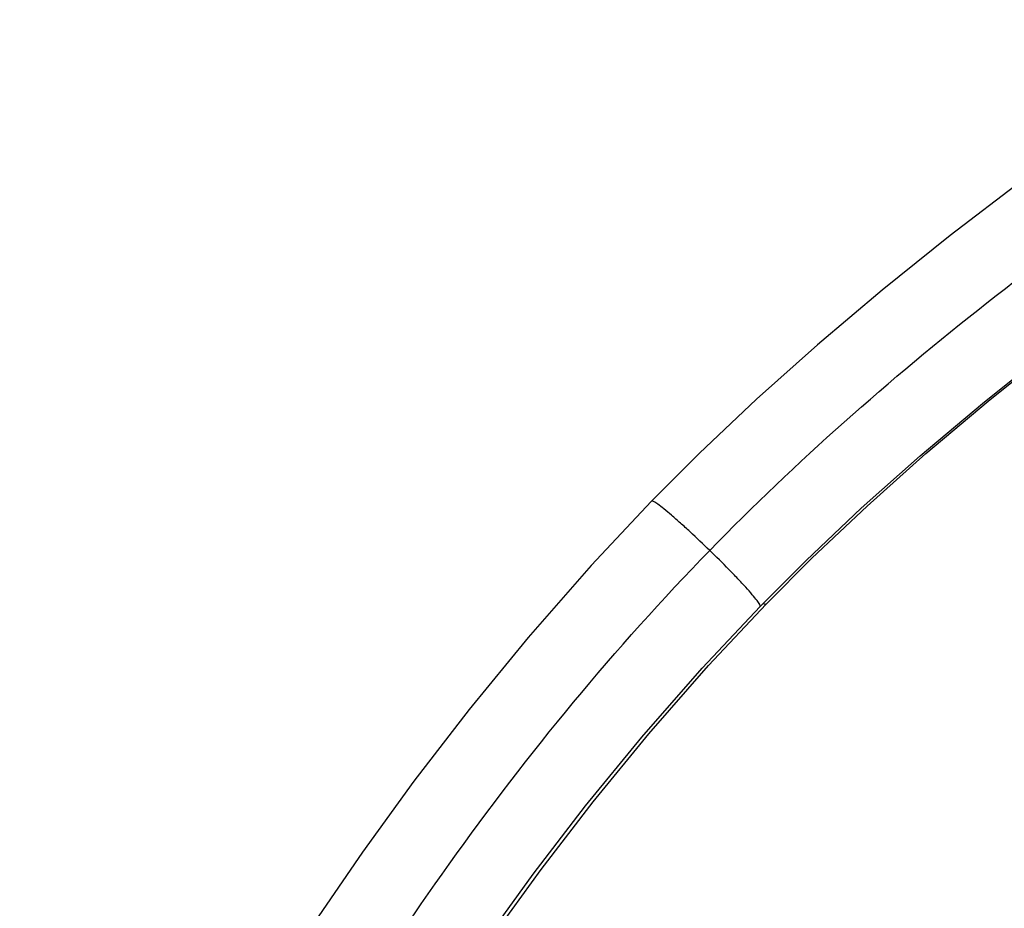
# Model space of a CAD drawing. Header units: millimetres. Extents: x 227 to 1212, y 165 to 1835.
# Tile 3 of 13: x 252 to 480, y 665 to 870. Entities that reach past the tile are written whole.
import ezdxf

# ---------------------------------------------------------------- set-up
doc = ezdxf.new("R2010")
doc.units = ezdxf.units.MM
doc.header["$LTSCALE"] = 130.397512
doc.layers.add('00_COMPONENTS_11', color=7, linetype='CONTINUOUS')
doc.layers.add('00_COMPONENTS_13', color=7, linetype='CONTINUOUS')

msp = doc.modelspace()

# ---------------------------------------------------------------- linework, layer by layer
at = {"layer": '00_COMPONENTS_11', "color": 7, "linetype": 'Continuous'}
for points in [[(535.82, 870.21), (519.05, 858.44), (501.06, 845.62), (483.74, 832.9), (467.18, 820.24), (451.43, 807.62), (436.49, 794.99), (422.37, 782.37), (409.1, 769.78), (398.11, 758.76)], [(423.22, 734.38), (433.82, 745), (446.62, 757.12), (460.22, 769.24), (474.64, 781.39), (489.86, 793.54), (505.82, 805.7), (522.48, 817.91), (539.82, 830.26), (555.9, 841.54)], [(398.11, 758.76), (384.11, 743.86), (369.52, 727.22), (355.88, 710.57), (343.1, 693.97), (331.19, 677.5), (320.14, 661.34)], [(359.48, 656.9), (370.73, 672.45), (382.83, 688.23), (395.85, 704.14), (409.8, 720.08), (423.22, 734.38)]]:
    msp.add_lwpolyline(points, dxfattribs=at)
for points, knots in [([(411.55, 747.37), (431.53, 767.93), (474.95, 806.1), (522.08, 839.25), (545.77, 855.84)], [0, 0, 0, 0, 0.497739, 1, 1, 1, 1]), ([(411.55, 747.37), (410.05, 748.83), (407.8, 750.96), (404.84, 753.66), (402.81, 755.44), (401.08, 756.88), (399.65, 758.01), (398.84, 758.51), (398.22, 758.87), (398.11, 758.76)], [0, 0, 0, 0, 0.355008, 0.525137, 0.679756, 0.810753, 0.910998, 0.974555, 1, 1, 1, 1]), ([(316.44, 342.05), (305.51, 345.64), (289.85, 352.64), (273.02, 367.22), (263.3, 380.48), (256.32, 396.56), (252.34, 415.73), (251.62, 438.25), (254.39, 464.3), (260.92, 493.88), (275.59, 539.9), (303.98, 602.11), (350.45, 677.16), (389.61, 724.82), (411.55, 747.37)], [0, 0, 0, 0, 0.071923, 0.105006, 0.138299, 0.173872, 0.213787, 0.260033, 0.314205, 0.377209, 0.44914, 0.616001, 0.803235, 1, 1, 1, 1]), ([(423.22, 734.38), (423.32, 734.49), (422.95, 735.09), (422.43, 735.88), (421.27, 737.27), (419.8, 738.93), (417.98, 740.89), (415.23, 743.75), (413.04, 745.92), (411.55, 747.37)], [0, 0, 0, 0, 0.025422, 0.088835, 0.188875, 0.31965, 0.474125, 0.644256, 1, 1, 1, 1])]:
    msp.add_open_spline(points, degree=3, knots=knots, dxfattribs=at)
at = {"layer": '00_COMPONENTS_13', "color": 7, "linetype": 'Continuous'}
msp.add_line((411.29, 720.74), (424.59, 734.92), dxfattribs=at)
for points in [[(424.59, 734.92), (435.18, 745.54), (447.97, 757.65), (461.57, 769.78), (475.98, 781.92), (491.19, 794.07), (507.15, 806.23), (523.81, 818.44), (541.14, 830.78)], [(361.4, 658.07), (372.54, 673.5), (384.55, 689.14), (397.45, 704.93), (411.29, 720.74)]]:
    msp.add_lwpolyline(points, dxfattribs=at)
msp.add_open_spline([(424.59, 734.92), (424.57, 734.9), (424.33, 734.83), (424.12, 734.98), (423.94, 735.08)], degree=3, knots=[0, 0, 0, 0, 0.136941, 1, 1, 1, 1], dxfattribs=at)

doc.saveas('drawing.dxf')
